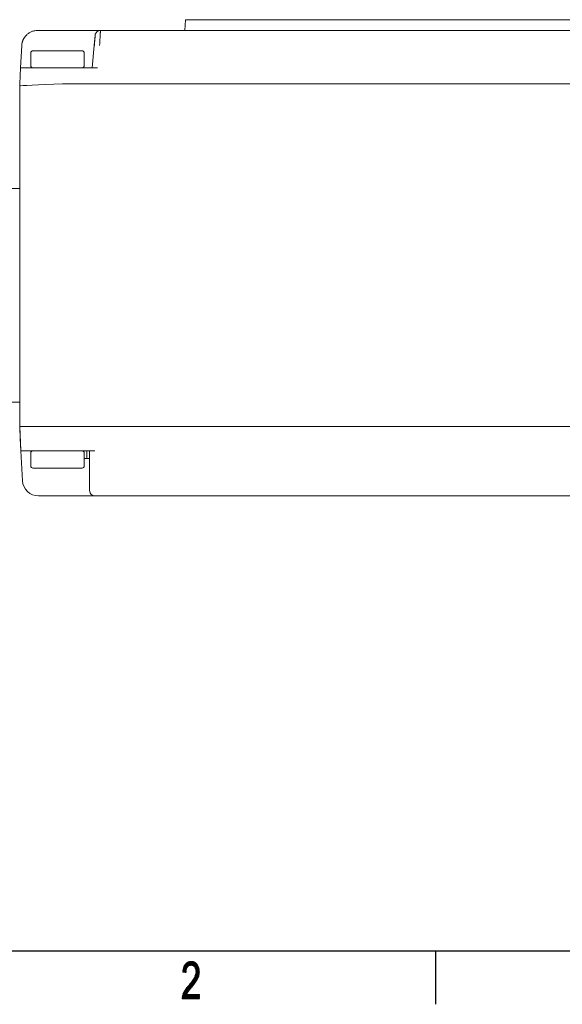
# Model space of a CAD drawing. Header units: millimetres. Extents: x 0 to 420, y 0 to 297.
# Tile 4 of 44: x 79 to 130, y 5 to 97. Entities that reach past the tile are written whole.
import ezdxf

# ---------------------------------------------------------------- set-up
doc = ezdxf.new("R2010")
doc.units = ezdxf.units.MM
doc.layers.add('1', color=7, linetype='Continuous', true_color=0xffffff)

msp = doc.modelspace()

# ---------------------------------------------------------------- linework, layer by layer
at = {"layer": '1', "color": 250, "linetype": 'Continuous', "lineweight": 18}
for p, q in [((94.648, 97), (94.596, 96)), ((103.148, 97), (94.648, 97)), ((103.148, 97), (166.148, 97)), ((80.834, 96), (82.684, 96)), ((80.834, 96), (80.834, 95.996)), ((82.684, 96), (86.698, 96)), ((86.698, 96), (189.598, 96)), ((79.227, 92.5), (79.336, 94.578)), ((80.184, 93.9), (80.184, 92.7)), ((80.384, 94.1), (84.984, 94.1)), ((85.184, 93.9), (85.184, 92.7)), ((86.117, 94.596), (85.934, 92.5)), ((86.125, 94.6), (86.117, 94.596)), ((79.148, 91), (79.227, 92.5)), ((79.227, 92.5), (83.221, 92.5)), ((86.433, 92.5), (83.221, 92.5)), ((79.148, 59), (79.148, 91)), ((79.148, 91), (79.148, 91)), ((83.143, 91), (83.148, 91)), ((193.148, 91), (83.148, 91)), ((77.648, 81.224), (79.148, 81.224)), ((79.148, 61.276), (77.648, 61.276)), ((79.269, 56.7), (79.148, 59)), ((83.148, 59), (83.143, 59)), ((193.152, 59), (83.148, 59)), ((79.414, 53.921), (79.269, 56.7)), ((79.269, 56.7), (83.263, 56.7)), ((80.184, 56.5), (80.184, 55.3)), ((83.263, 56.7), (86.184, 56.7)), ((85.184, 56.5), (85.184, 55.3)), ((85.434, 56), (85.434, 56.7)), ((85.684, 56.7), (85.684, 53.948)), ((85.434, 56), (85.184, 56)), ((85.684, 56), (85.434, 56)), ((84.984, 55.1), (80.384, 55.1)), ((85.684, 53.948), (85.684, 53)), ((82.684, 52.5), (80.912, 52.5)), ((86.184, 52.5), (82.684, 52.5)), ((86.184, 52.5), (190.113, 52.5))]:
    msp.add_line(p, q, dxfattribs=at)
at = {"layer": '1', "color": 250, "linetype": 'Continuous', "lineweight": 13}
for p, q in [((80.834, 96), (82.684, 96)), ((86.698, 96), (189.598, 96)), ((86.117, 94.596), (86.2, 95.543)), ((79.336, 94.579), (79.227, 92.5)), ((86.117, 94.596), (85.934, 92.5)), ((79.148, 91), (79.227, 92.5)), ((79.148, 59), (79.148, 91)), ((79.208, 57.85), (79.148, 59)), ((79.269, 56.7), (79.208, 57.85)), ((79.269, 56.7), (79.414, 53.921)), ((85.684, 56.7), (85.684, 53.947)), ((80.912, 52.5), (82.684, 52.5)), ((86.184, 52.5), (190.113, 52.5))]:
    msp.add_line(p, q, dxfattribs=at)
at = {"layer": '1', "color": 18, "linetype": 'Continuous', "lineweight": 25}
for p, q in [((10, 10), (410, 10)), ((118, 10), (118, 5))]:
    msp.add_line(p, q, dxfattribs=at)
at = {"layer": '1', "color": 18, "linetype": 'Continuous', "lineweight": 13}
for p, q in [((94.388, 8.033), (94.929, 8.97)), ((94.889, 8.951), (94.397, 8.099)), ((94.968, 8.986), (94.398, 8)), ((94.406, 8.165), (94.848, 8.932)), ((94.808, 8.913), (94.414, 8.231)), ((94.423, 8.298), (94.763, 8.886)), ((94.746, 8.294), (94.423, 8.294)), ((94.425, 7.996), (94.999, 8.99)), ((94.627, 7.966), (94.427, 8.313)), ((94.429, 8.319), (94.757, 8.319)), ((94.437, 8.345), (94.659, 7.962)), ((94.768, 8.345), (94.437, 8.345)), ((94.445, 8.37), (94.78, 8.37)), ((94.691, 7.957), (94.448, 8.378)), ((95.031, 8.995), (94.452, 7.992)), ((94.791, 8.396), (94.453, 8.396)), ((94.699, 8.826), (94.456, 8.405)), ((94.458, 8.411), (94.697, 7.996)), ((94.461, 8.421), (94.802, 8.421)), ((94.702, 8.038), (94.468, 8.444)), ((94.813, 8.446), (94.469, 8.446)), ((94.477, 8.472), (94.825, 8.472)), ((94.479, 7.988), (95.063, 8.999)), ((94.479, 8.476), (94.707, 8.081)), ((94.852, 8.497), (94.485, 8.497)), ((94.712, 8.123), (94.489, 8.509)), ((94.492, 8.518), (94.635, 8.766)), ((94.493, 8.523), (94.88, 8.523)), ((94.5, 8.542), (94.717, 8.166)), ((94.907, 8.548), (94.502, 8.548)), ((95.095, 9.003), (94.506, 7.984)), ((94.722, 8.208), (94.513, 8.57)), ((94.514, 8.573), (94.935, 8.573)), ((94.528, 8.595), (94.727, 8.25)), ((94.963, 8.599), (94.53, 8.599)), ((94.533, 7.98), (95.126, 9.007)), ((94.739, 8.279), (94.542, 8.62)), ((94.545, 8.624), (95.028, 8.624)), ((94.557, 8.645), (94.752, 8.308)), ((95.135, 8.65), (94.56, 8.65)), ((94.753, 8.31), (94.56, 7.976)), ((94.765, 8.337), (94.572, 8.67)), ((94.575, 8.675), (95.767, 8.675)), ((94.587, 8.695), (94.778, 8.365)), ((95.754, 8.7), (94.591, 8.7)), ((94.79, 8.394), (94.602, 8.72)), ((94.606, 8.726), (95.742, 8.726)), ((94.617, 8.745), (94.803, 8.423)), ((95.721, 8.751), (94.621, 8.751)), ((94.816, 8.452), (94.635, 8.765)), ((94.647, 8.777), (95.696, 8.777)), ((94.654, 8.783), (94.83, 8.477)), ((94.849, 8.495), (94.673, 8.801)), ((95.671, 8.802), (94.674, 8.802)), ((94.692, 8.819), (94.869, 8.512)), ((94.701, 8.827), (95.646, 8.827)), ((94.888, 8.53), (94.711, 8.837)), ((95.621, 8.853), (94.728, 8.853)), ((94.73, 8.855), (94.907, 8.548)), ((94.926, 8.565), (94.749, 8.872)), ((94.755, 8.878), (95.596, 8.878)), ((94.768, 8.89), (94.945, 8.583)), ((95.557, 8.904), (94.787, 8.904)), ((94.964, 8.6), (94.789, 8.904)), ((94.812, 8.915), (94.986, 8.614)), ((95.012, 8.62), (94.835, 8.926)), ((94.842, 8.929), (95.506, 8.929)), ((94.858, 8.937), (95.037, 8.626)), ((95.158, 9.012), (94.872, 8.515)), ((95.063, 8.633), (94.881, 8.948)), ((95.456, 8.954), (94.896, 8.954)), ((94.904, 8.958), (95.089, 8.639)), ((95.115, 8.645), (94.927, 8.969)), ((94.934, 8.573), (95.188, 9.013)), ((94.95, 8.98), (95.405, 8.98)), ((94.951, 8.98), (95.141, 8.651)), ((95.166, 8.657), (94.976, 8.987)), ((95.215, 9.009), (94.988, 8.615)), ((95.003, 8.991), (95.198, 8.652)), ((95.022, 8.623), (95.243, 9.005)), ((95.232, 8.644), (95.03, 8.994)), ((95.27, 9.001), (95.056, 8.631)), ((95.057, 8.998), (95.266, 8.636)), ((95.3, 8.628), (95.085, 9.002)), ((95.09, 8.639), (95.297, 8.998)), ((95.243, 9.005), (95.111, 9.005)), ((95.112, 9.005), (95.334, 8.62)), ((95.324, 8.994), (95.124, 8.647)), ((95.376, 8.598), (95.139, 9.009)), ((95.158, 8.655), (95.351, 8.99)), ((95.166, 9.013), (95.438, 8.543)), ((95.378, 8.986), (95.187, 8.655)), ((95.499, 8.487), (95.196, 9.012)), ((95.779, 8.65), (95.21, 8.65)), ((95.213, 8.649), (95.404, 8.98)), ((95.228, 9.007), (95.922, 7.806)), ((95.427, 8.969), (95.239, 8.643)), ((95.929, 7.845), (95.26, 9.003)), ((95.264, 8.637), (95.45, 8.957)), ((95.472, 8.946), (95.29, 8.631)), ((95.292, 8.998), (95.932, 7.89)), ((95.316, 8.625), (95.495, 8.935)), ((95.317, 8.624), (95.792, 8.624)), ((95.935, 7.935), (95.324, 8.994)), ((95.518, 8.923), (95.342, 8.618)), ((95.356, 8.989), (95.938, 7.98)), ((95.365, 8.608), (95.541, 8.912)), ((95.804, 8.599), (95.376, 8.599)), ((95.563, 8.901), (95.385, 8.591)), ((95.942, 8.025), (95.388, 8.985)), ((95.404, 8.573), (95.586, 8.888)), ((95.404, 8.573), (95.817, 8.573)), ((95.604, 8.87), (95.423, 8.556)), ((95.426, 8.969), (95.937, 8.084)), ((95.83, 8.548), (95.432, 8.548)), ((95.442, 8.539), (95.623, 8.851)), ((95.46, 8.523), (95.842, 8.523)), ((95.641, 8.832), (95.462, 8.521)), ((95.928, 8.15), (95.467, 8.949)), ((95.481, 8.504), (95.66, 8.814)), ((95.855, 8.497), (95.488, 8.497)), ((95.678, 8.795), (95.5, 8.486)), ((95.509, 8.928), (95.919, 8.216)), ((95.51, 8.472), (95.867, 8.472)), ((95.515, 8.462), (95.697, 8.776)), ((95.914, 7.769), (95.523, 8.446)), ((95.88, 8.446), (95.523, 8.446)), ((95.91, 8.283), (95.526, 7.617)), ((95.715, 8.757), (95.529, 8.434)), ((95.535, 8.421), (95.892, 8.421)), ((95.542, 8.407), (95.734, 8.739)), ((95.895, 8.396), (95.548, 8.396)), ((95.91, 8.283), (95.55, 8.907)), ((95.748, 8.713), (95.556, 8.38)), ((95.56, 8.37), (95.899, 8.37)), ((95.569, 8.352), (95.762, 8.685)), ((95.902, 8.345), (95.573, 8.345)), ((95.775, 8.658), (95.583, 8.325)), ((95.586, 8.319), (95.905, 8.319)), ((95.589, 7.777), (95.905, 8.324)), ((95.596, 8.878), (95.901, 8.349)), ((95.596, 8.298), (95.789, 8.631)), ((95.909, 8.294), (95.598, 8.294)), ((95.802, 8.603), (95.605, 8.262)), ((95.899, 8.365), (95.607, 7.858)), ((95.611, 8.221), (95.816, 8.576)), ((95.829, 8.548), (95.616, 8.18)), ((95.616, 7.925), (95.894, 8.406)), ((95.622, 8.139), (95.843, 8.521)), ((95.883, 8.439), (95.625, 7.992)), ((95.856, 8.494), (95.628, 8.097)), ((95.633, 8.056), (95.87, 8.466)), ((95.892, 8.416), (95.667, 8.806)), ((94.333, 5.5), (95.916, 8.241)), ((95.922, 8.2), (94.363, 5.5)), ((94.385, 8.015), (94.7, 8.015)), ((94.387, 8.026), (94.402, 7.999)), ((94.702, 8.04), (94.389, 8.04)), ((94.392, 5.5), (95.927, 8.159)), ((94.434, 7.995), (94.392, 8.067)), ((94.392, 8.065), (94.705, 8.065)), ((94.708, 8.091), (94.396, 8.091)), ((94.398, 8.108), (94.466, 7.99)), ((94.399, 8.116), (94.711, 8.116)), ((94.714, 8.142), (94.402, 8.142)), ((94.498, 7.985), (94.403, 8.15)), ((94.406, 8.167), (94.717, 8.167)), ((94.72, 8.192), (94.409, 8.192)), ((94.409, 8.191), (94.53, 7.981)), ((94.413, 8.218), (94.723, 8.218)), ((94.562, 7.976), (94.415, 8.232)), ((94.726, 8.243), (94.416, 8.243)), ((94.419, 8.269), (94.735, 8.269)), ((94.42, 8.273), (94.595, 7.971)), ((95.933, 8.118), (94.421, 5.5)), ((94.451, 5.5), (95.938, 8.077)), ((94.697, 7.989), (94.471, 7.989)), ((95.942, 8.033), (94.48, 5.5)), ((94.587, 7.972), (94.721, 8.204)), ((94.714, 8.141), (94.614, 7.968)), ((94.641, 7.964), (94.707, 8.077)), ((94.644, 7.964), (94.694, 7.964)), ((94.699, 8.014), (94.669, 7.96)), ((94.915, 6.203), (95.938, 7.975)), ((95.934, 7.917), (95.036, 6.361)), ((95.138, 6.487), (95.93, 7.859)), ((95.917, 7.787), (95.24, 6.613)), ((95.341, 6.738), (95.899, 7.704)), ((95.78, 7.38), (95.4, 7.38)), ((95.403, 7.384), (95.588, 7.063)), ((95.416, 7.405), (95.794, 7.405)), ((95.604, 7.086), (95.418, 7.409)), ((95.806, 7.43), (95.431, 7.43)), ((95.433, 7.434), (95.62, 7.11)), ((95.446, 7.456), (95.816, 7.456)), ((95.636, 7.133), (95.448, 7.458)), ((95.878, 7.616), (95.45, 6.876)), ((95.826, 7.481), (95.462, 7.481)), ((95.463, 7.483), (95.651, 7.156)), ((95.477, 7.507), (95.835, 7.507)), ((95.667, 7.18), (95.478, 7.508)), ((95.845, 7.532), (95.492, 7.532)), ((95.493, 7.533), (95.683, 7.204)), ((95.503, 7.557), (95.855, 7.557)), ((95.697, 7.23), (95.505, 7.563)), ((95.865, 7.583), (95.513, 7.583)), ((95.517, 7.593), (95.712, 7.256)), ((95.523, 7.608), (95.875, 7.608)), ((95.726, 7.282), (95.529, 7.623)), ((95.884, 7.634), (95.533, 7.634)), ((95.54, 7.653), (95.74, 7.308)), ((95.543, 7.659), (95.889, 7.659)), ((95.754, 7.334), (95.552, 7.684)), ((95.895, 7.684), (95.553, 7.684)), ((95.563, 7.71), (95.9, 7.71)), ((95.564, 7.714), (95.769, 7.36)), ((95.906, 7.735), (95.573, 7.735)), ((95.783, 7.386), (95.576, 7.744)), ((95.581, 7.052), (95.819, 7.464)), ((95.583, 7.761), (95.912, 7.761)), ((95.588, 7.774), (95.797, 7.412)), ((95.917, 7.786), (95.593, 7.786)), ((95.81, 7.441), (95.599, 7.806)), ((95.6, 7.811), (95.923, 7.811)), ((95.604, 8.269), (95.912, 8.269)), ((95.928, 7.837), (95.604, 7.837)), ((95.605, 7.846), (95.822, 7.471)), ((95.607, 8.25), (95.905, 7.733)), ((95.607, 7.862), (95.93, 7.862)), ((95.916, 8.243), (95.608, 8.243)), ((95.611, 8.218), (95.919, 8.218)), ((95.932, 7.888), (95.611, 7.888)), ((95.833, 7.502), (95.611, 7.887)), ((95.614, 7.913), (95.934, 7.913)), ((95.923, 8.192), (95.615, 8.192)), ((95.897, 7.696), (95.616, 8.183)), ((95.616, 7.928), (95.845, 7.532)), ((95.618, 8.167), (95.926, 8.167)), ((95.935, 7.938), (95.618, 7.938)), ((95.621, 7.964), (95.937, 7.964)), ((95.93, 8.142), (95.622, 8.142)), ((95.857, 7.563), (95.622, 7.969)), ((95.625, 8.117), (95.889, 7.659)), ((95.625, 8.116), (95.933, 8.116)), ((95.939, 7.989), (95.625, 7.989)), ((95.936, 8.091), (95.628, 8.091)), ((95.628, 8.01), (95.869, 7.593)), ((95.629, 8.015), (95.941, 8.015)), ((95.632, 8.065), (95.94, 8.065)), ((95.943, 8.04), (95.632, 8.04)), ((95.88, 7.624), (95.634, 8.051)), ((95.323, 7.265), (94.333, 5.55)), ((94.34, 5.614), (95.185, 7.076)), ((95.083, 6.951), (94.348, 5.678)), ((94.355, 5.741), (94.981, 6.825)), ((94.879, 6.7), (94.366, 5.811)), ((94.409, 5.936), (94.777, 6.574)), ((94.865, 6.132), (94.683, 6.447)), ((95.12, 6.465), (94.695, 6.465)), ((94.699, 6.47), (94.88, 6.156)), ((94.712, 6.491), (95.141, 6.491)), ((94.897, 6.178), (94.714, 6.494)), ((95.161, 6.516), (94.73, 6.516)), ((94.731, 6.516), (94.913, 6.2)), ((94.93, 6.223), (94.748, 6.537)), ((94.751, 6.541), (95.182, 6.541)), ((94.765, 6.559), (94.946, 6.245)), ((95.202, 6.567), (94.771, 6.567)), ((94.963, 6.267), (94.782, 6.58)), ((94.792, 6.592), (95.223, 6.592)), ((94.799, 6.601), (94.979, 6.289)), ((95.244, 6.618), (94.813, 6.618)), ((94.995, 6.311), (94.816, 6.622)), ((94.833, 6.643), (95.013, 6.333)), ((94.833, 6.643), (95.264, 6.643)), ((95.03, 6.354), (94.85, 6.664)), ((95.285, 6.668), (94.854, 6.668)), ((94.868, 6.685), (95.047, 6.375)), ((94.874, 6.694), (95.305, 6.694)), ((95.064, 6.396), (94.885, 6.706)), ((95.326, 6.719), (94.895, 6.719)), ((94.902, 6.728), (95.081, 6.417)), ((94.916, 6.745), (95.347, 6.745)), ((95.098, 6.438), (94.919, 6.749)), ((94.936, 6.77), (95.115, 6.459)), ((95.367, 6.77), (94.936, 6.77)), ((95.132, 6.481), (94.953, 6.791)), ((94.957, 6.795), (95.388, 6.795)), ((94.97, 6.812), (95.15, 6.502)), ((95.408, 6.821), (94.977, 6.821)), ((95.167, 6.523), (94.988, 6.833)), ((94.998, 6.846), (95.428, 6.846)), ((95.005, 6.854), (95.184, 6.544)), ((95.447, 6.872), (95.019, 6.872)), ((95.201, 6.565), (95.022, 6.875)), ((95.039, 6.897), (95.218, 6.586)), ((95.039, 6.897), (95.466, 6.897)), ((95.235, 6.607), (95.056, 6.918)), ((95.485, 6.922), (95.06, 6.922)), ((95.073, 6.939), (95.252, 6.628)), ((95.08, 6.948), (95.504, 6.948)), ((95.27, 6.65), (95.09, 6.96)), ((95.523, 6.973), (95.101, 6.973)), ((95.107, 6.981), (95.287, 6.671)), ((95.122, 6.999), (95.542, 6.999)), ((95.304, 6.692), (95.125, 7.002)), ((95.562, 7.024), (95.142, 7.024)), ((95.142, 7.023), (95.321, 6.713)), ((95.338, 6.734), (95.159, 7.044)), ((95.163, 7.049), (95.579, 7.049)), ((95.176, 7.066), (95.355, 6.755)), ((95.597, 7.075), (95.183, 7.075)), ((95.372, 6.776), (95.193, 7.087)), ((95.203, 7.1), (95.614, 7.1)), ((95.209, 7.109), (95.389, 6.797)), ((95.631, 7.126), (95.221, 7.126)), ((95.407, 6.819), (95.226, 7.132)), ((95.24, 7.151), (95.648, 7.151)), ((95.242, 7.154), (95.423, 6.84)), ((95.665, 7.176), (95.258, 7.176)), ((95.44, 6.862), (95.259, 7.177)), ((95.275, 7.199), (95.457, 6.884)), ((95.277, 7.202), (95.682, 7.202)), ((95.473, 6.906), (95.291, 7.222)), ((95.696, 7.227), (95.295, 7.227)), ((95.308, 7.244), (95.49, 6.928)), ((95.314, 7.253), (95.71, 7.253)), ((95.506, 6.951), (95.324, 7.266)), ((95.724, 7.278), (95.332, 7.278)), ((95.34, 7.289), (95.523, 6.973)), ((95.351, 7.303), (95.738, 7.303)), ((95.54, 6.995), (95.357, 7.311)), ((95.752, 7.329), (95.369, 7.329)), ((95.373, 7.334), (95.556, 7.017)), ((95.385, 7.354), (95.766, 7.354)), ((95.573, 7.039), (95.388, 7.359)), ((94.33, 5.525), (95.946, 5.525)), ((94.35, 5.5), (94.331, 5.533)), ((95.946, 5.551), (94.333, 5.551)), ((94.336, 5.576), (95.946, 5.576)), ((94.336, 5.575), (94.379, 5.5)), ((95.946, 5.602), (94.339, 5.602)), ((94.408, 5.5), (94.341, 5.617)), ((94.342, 5.627), (95.946, 5.627)), ((95.946, 5.652), (94.345, 5.652)), ((94.346, 5.659), (94.438, 5.5)), ((94.348, 5.678), (95.946, 5.678)), ((95.946, 5.703), (94.351, 5.703)), ((94.467, 5.5), (94.351, 5.701)), ((94.354, 5.729), (95.946, 5.729)), ((94.356, 5.744), (94.496, 5.5)), ((95.946, 5.754), (94.357, 5.754)), ((94.525, 5.5), (94.36, 5.786)), ((94.36, 5.779), (95.946, 5.779)), ((95.946, 5.805), (94.364, 5.805)), ((94.37, 5.821), (94.555, 5.5)), ((94.373, 5.83), (95.946, 5.83)), ((94.584, 5.5), (94.381, 5.853)), ((95.946, 5.856), (94.382, 5.856)), ((94.39, 5.881), (95.946, 5.881)), ((94.391, 5.885), (94.613, 5.5)), ((95.946, 5.906), (94.399, 5.906)), ((94.643, 5.5), (94.402, 5.917)), ((94.408, 5.932), (94.755, 5.932)), ((94.413, 5.948), (94.672, 5.5)), ((94.769, 5.957), (94.416, 5.957)), ((94.701, 5.5), (94.424, 5.98)), ((94.425, 5.983), (94.783, 5.983)), ((94.797, 6.008), (94.434, 6.008)), ((94.435, 6.012), (94.731, 5.5)), ((94.442, 6.033), (94.811, 6.033)), ((94.76, 5.5), (94.447, 6.042)), ((94.825, 6.059), (94.455, 6.059)), ((94.461, 6.069), (94.789, 5.5)), ((94.468, 6.084), (94.839, 6.084)), ((94.819, 5.5), (94.474, 6.097)), ((94.852, 6.11), (94.481, 6.11)), ((94.488, 6.124), (94.848, 5.5)), ((94.626, 6.363), (94.489, 6.125)), ((94.494, 6.135), (94.866, 6.135)), ((94.877, 5.5), (94.502, 6.151)), ((94.883, 6.16), (94.507, 6.16)), ((94.509, 5.5), (94.748, 5.913)), ((94.515, 6.178), (94.907, 5.5)), ((94.52, 6.186), (94.902, 6.186)), ((94.936, 5.5), (94.529, 6.205)), ((94.921, 6.211), (94.532, 6.211)), ((94.777, 5.913), (94.539, 5.5)), ((94.543, 6.232), (94.965, 5.5)), ((94.545, 6.237), (94.94, 6.237)), ((94.75, 5.923), (94.557, 6.259)), ((94.959, 6.262), (94.558, 6.262)), ((94.568, 5.5), (94.806, 5.913)), ((94.572, 6.283), (94.765, 5.949)), ((94.575, 6.287), (94.978, 6.287)), ((94.779, 5.975), (94.588, 6.306)), ((94.996, 6.313), (94.592, 6.313)), ((94.836, 5.913), (94.597, 5.5)), ((94.604, 6.33), (94.793, 6.002)), ((94.609, 6.338), (95.017, 6.338)), ((94.807, 6.028), (94.619, 6.353)), ((95.038, 6.364), (94.627, 6.364)), ((94.627, 5.5), (94.865, 5.913)), ((94.635, 6.377), (94.822, 6.054)), ((94.644, 6.389), (95.058, 6.389)), ((94.836, 6.08), (94.651, 6.4)), ((94.894, 5.913), (94.656, 5.5)), ((95.079, 6.414), (94.661, 6.414)), ((94.667, 6.423), (94.85, 6.106)), ((94.678, 6.44), (95.099, 6.44)), ((94.685, 5.5), (94.924, 5.913)), ((94.953, 5.913), (94.714, 5.5)), ((94.744, 5.5), (94.982, 5.913)), ((94.995, 5.5), (94.756, 5.913)), ((95.012, 5.913), (94.773, 5.5)), ((94.786, 5.913), (95.024, 5.5)), ((94.802, 5.5), (95.041, 5.913)), ((95.053, 5.5), (94.815, 5.913)), ((95.07, 5.913), (94.832, 5.5)), ((94.844, 5.913), (95.083, 5.5)), ((94.861, 5.5), (95.1, 5.913)), ((95.112, 5.5), (94.874, 5.913)), ((95.129, 5.913), (94.89, 5.5)), ((94.903, 5.913), (95.141, 5.5)), ((94.92, 5.5), (95.158, 5.913)), ((95.171, 5.5), (94.932, 5.913)), ((95.188, 5.913), (94.949, 5.5)), ((94.962, 5.913), (95.2, 5.5)), ((94.978, 5.5), (95.217, 5.913)), ((95.229, 5.5), (94.991, 5.913)), ((95.246, 5.913), (95.008, 5.5)), ((95.02, 5.913), (95.259, 5.5)), ((95.037, 5.5), (95.276, 5.913)), ((95.288, 5.5), (95.05, 5.913)), ((95.305, 5.913), (95.066, 5.5)), ((95.079, 5.913), (95.317, 5.5)), ((95.096, 5.5), (95.334, 5.913)), ((95.347, 5.5), (95.108, 5.913)), ((95.364, 5.913), (95.125, 5.5)), ((95.138, 5.913), (95.376, 5.5)), ((95.154, 5.5), (95.393, 5.913)), ((95.405, 5.5), (95.167, 5.913)), ((95.422, 5.913), (95.184, 5.5)), ((95.196, 5.913), (95.435, 5.5)), ((95.213, 5.5), (95.452, 5.913)), ((95.464, 5.5), (95.226, 5.913)), ((95.481, 5.913), (95.242, 5.5)), ((95.255, 5.913), (95.493, 5.5)), ((95.272, 5.5), (95.51, 5.913)), ((95.523, 5.5), (95.284, 5.913)), ((95.54, 5.913), (95.301, 5.5)), ((95.314, 5.913), (95.552, 5.5)), ((95.33, 5.5), (95.569, 5.913)), ((95.581, 5.5), (95.343, 5.913)), ((95.598, 5.913), (95.36, 5.5)), ((95.372, 5.913), (95.611, 5.5)), ((95.389, 5.5), (95.628, 5.913)), ((95.64, 5.5), (95.402, 5.913)), ((95.657, 5.913), (95.418, 5.5)), ((95.431, 5.913), (95.669, 5.5)), ((95.448, 5.5), (95.686, 5.913)), ((95.699, 5.5), (95.46, 5.913)), ((95.715, 5.913), (95.477, 5.5)), ((95.49, 5.913), (95.728, 5.5)), ((95.506, 5.5), (95.745, 5.913)), ((95.757, 5.5), (95.519, 5.913)), ((95.774, 5.913), (95.536, 5.5)), ((95.548, 5.913), (95.787, 5.5)), ((95.565, 5.5), (95.803, 5.913)), ((95.816, 5.5), (95.577, 5.913)), ((95.833, 5.913), (95.594, 5.5)), ((95.607, 5.913), (95.845, 5.5)), ((95.624, 5.5), (95.862, 5.913)), ((95.875, 5.5), (95.636, 5.913)), ((95.891, 5.913), (95.653, 5.5)), ((95.665, 5.913), (95.904, 5.5)), ((95.682, 5.5), (95.921, 5.913)), ((95.933, 5.5), (95.695, 5.913)), ((95.946, 5.906), (95.712, 5.5)), ((95.724, 5.913), (95.946, 5.528)), ((95.741, 5.5), (95.946, 5.856)), ((95.946, 5.579), (95.753, 5.913)), ((95.946, 5.805), (95.77, 5.5)), ((95.783, 5.913), (95.946, 5.63)), ((95.8, 5.5), (95.946, 5.754)), ((95.946, 5.681), (95.812, 5.913)), ((95.946, 5.703), (95.829, 5.5)), ((95.841, 5.913), (95.946, 5.731)), ((95.858, 5.5), (95.946, 5.652)), ((95.946, 5.782), (95.871, 5.913)), ((95.946, 5.602), (95.888, 5.5)), ((95.9, 5.913), (95.946, 5.833)), ((95.917, 5.5), (95.946, 5.551)), ((95.946, 5.884), (95.929, 5.913)), ((95.946, 5.5), (94.327, 5.5))]:
    msp.add_line(p, q, dxfattribs=at)
at = {"layer": '1', "color": 250, "linetype": 'Continuous', "lineweight": 18}
for centre, radius, start, end in [((86.698, 95.5), 0.5, 90, 164.68975), ((80.384, 93.9), 0.2, 90, 180), ((84.984, 93.9), 0.2, 0, 90), ((80.384, 92.7), 0.2, 180, 270), ((84.984, 92.7), 0.2, 270, 0), ((80.384, 56.5), 0.2, 90, 180), ((84.984, 56.5), 0.2, 0, 90), ((80.384, 55.3), 0.2, 180, 270), ((84.984, 55.3), 0.2, 270, 0), ((80.912, 54), 1.5, 183, 270), ((86.184, 53), 0.5, 180, 270)]:
    msp.add_arc(centre, radius, start, end, dxfattribs=at)
at = {"layer": '1', "color": 250, "linetype": 'Continuous', "lineweight": 13}
msp.add_arc((80.912, 54), 1.5, 183, 270, dxfattribs=at)
at = {"layer": '1', "color": 250, "linetype": 'Continuous', "lineweight": 18}
for centre, major_axis, ratio, start_param, end_param in [((79.835, 94.552), (-0.499, 0.026), 0.087037, 6.104047, 6.283185), ((83.148, 90.895), (4, 0.105), 0.02615, 1.572851, 3.140907)]:
    msp.add_ellipse(centre, major_axis=major_axis, ratio=ratio, start_param=start_param, end_param=end_param, dxfattribs=at)
for points, knots in [([(80.834, 95.996), (80.738, 95.995), (80.551, 95.978), (80.277, 95.898), (80.024, 95.768), (79.8, 95.593), (79.614, 95.379), (79.471, 95.134), (79.377, 94.866), (79.349, 94.681), (79.344, 94.586)], [0, 0, 0, 0, 0.125023, 0.250061, 0.375096, 0.500112, 0.625104, 0.750075, 0.875034, 1, 1, 1, 1]), ([(79.375, 94.85), (79.375, 94.85), (79.376, 94.853), (79.379, 94.864), (79.384, 94.884), (79.391, 94.911), (79.401, 94.944), (79.414, 94.984), (79.429, 95.028), (79.449, 95.078), (79.473, 95.132), (79.501, 95.189), (79.534, 95.25), (79.573, 95.314), (79.603, 95.358), (79.619, 95.381)], [0, 0, 0, 0, 0.076641, 0.153587, 0.230534, 0.30748, 0.384427, 0.461374, 0.53832, 0.615267, 0.692214, 0.76916, 0.846107, 0.923053, 1, 1, 1, 1]), ([(86.216, 95.632), (86.216, 95.63), (86.211, 95.579), (86.191, 95.352), (86.161, 95.006), (86.138, 94.743), (86.125, 94.6)], [0, 0, 0, 0, 0.249994, 0.499988, 0.749991, 1, 1, 1, 1]), ([(79.148, 59), (79.149, 59), (79.253, 59), (79.654, 59), (79.95, 59), (80.689, 59), (81.132, 59), (82.097, 59), (82.62, 59), (83.143, 59)], [0, 0, 0, 0, 0.25, 0.25, 0.5, 0.5, 0.75, 0.75, 1, 1, 1, 1])]:
    msp.add_open_spline(points, degree=3, knots=knots, dxfattribs=at)
msp.add_open_spline([(86.698, 96), (86.698, 96), (86.698, 95.995), (86.697, 95.975), (86.695, 95.942), (86.692, 95.896), (86.689, 95.837), (86.684, 95.767), (86.68, 95.685), (86.674, 95.592), (86.668, 95.49), (86.662, 95.379), (86.655, 95.26), (86.648, 95.134), (86.64, 95.003), (86.632, 94.866), (86.624, 94.723), (86.618, 94.627), (86.615, 94.578)], degree=3, dxfattribs=at)

doc.saveas('drawing.dxf')
